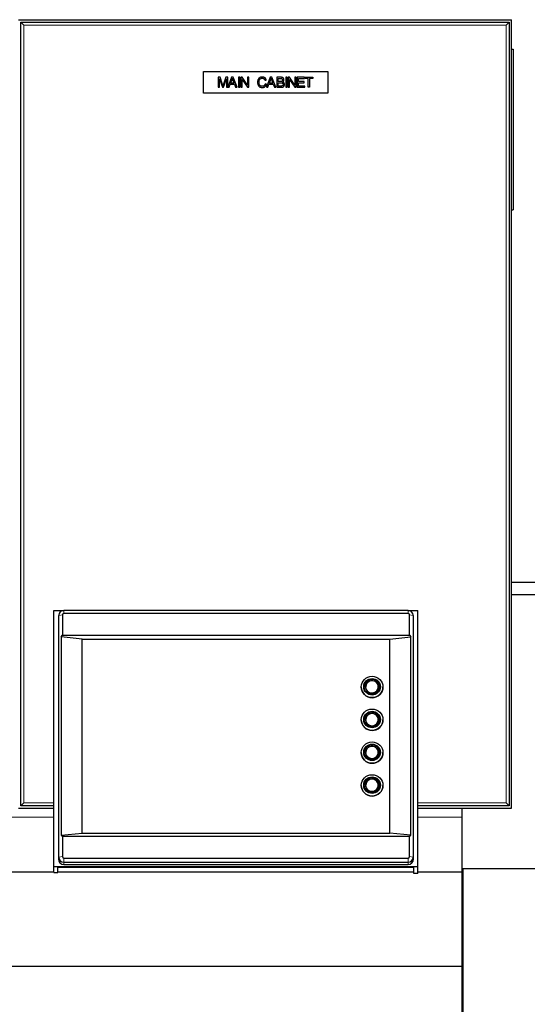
# Model space of a CAD drawing. Header units: inches. Extents: x 0 to 23760, y -13 to 16800.
# Tile 109 of 204: x 7305 to 7819, y 13943 to 14942. Entities that reach past the tile are written whole.
import ezdxf

# ---------------------------------------------------------------- set-up
doc = ezdxf.new("R2010")
doc.units = ezdxf.units.IN
doc.layers.add('254', color=7, linetype='Continuous', true_color=0xffffff)
doc.styles.add('latin_extended', font='simplex.shx')
doc.dimstyles.get("Standard").update_dxf_attribs({"dimtxt": 0.18, "dimasz": 0.18, "dimexe": 0.18, "dimexo": 0.0625, "dimgap": 0.09, "dimtad": 0, "dimtih": 1, "dimtoh": 1, "dimdec": 4, "dimzin": 0, "dimdsep": 46, "dimtxsty": 'Standard', "dimcen": 0.09, "dimadec": 0, "dimazin": 0, "dimtfac": 1, "dimtdec": 4, "dimtofl": 0, "dimtmove": 0, "dimatfit": 3, "dimfxl": 1, "dimtolj": 1, "dimtzin": 0, "dimarcsym": 0})

# ---------------------------------------------------------------- blocks, each defined once
blk = doc.blocks.new('_U1')
at = {"layer": '254', "color": 3, "linetype": 'Continuous', "lineweight": 13, "transparency": 16777216}
for p, q in [((8462.06, 14207.56), (8462.06, 10727.05)), ((1696.08, 13852.57), (1696.08, 10727.05)), ((1836.08, 10767.05), (8322.06, 10767.05))]:
    blk.add_line(p, q, dxfattribs=at)
at = {"layer": '254', "color": 3, "transparency": 16777216}
for points in [[(1836.08, 10790.38), (1836.08, 10743.72), (1696.08, 10767.05)], [(8322.06, 10743.72), (8322.06, 10790.38), (8462.06, 10767.05)]]:
    blk.add_solid(points, dxfattribs=at)
at = {"layer": 'Defpoints', "color": 0, "transparency": 16777216}
for p in [(8462.06, 14247.56), (1696.08, 13892.57), (8462.06, 10767.05)]:
    blk.add_point(p, dxfattribs=at)
at = {"layer": '254', "color": 2, "lineweight": 13, "transparency": 16777216, "insert": (4835.74, 10977.05), "char_height": 140, "attachment_point": 1, "style": 'latin_extended'}
blk.add_mtext('\\A1;6766', dxfattribs=at)
blk = doc.blocks.new('_U15')
at = {"layer": '254', "color": 3, "linetype": 'Continuous', "lineweight": 13, "transparency": 16777216}
for p, q in [((5916.64, 13380.47), (5916.64, 14373.8)), ((5373.06, 13380.47), (5956.64, 13380.47)), ((5916.64, 12874.57), (5916.64, 13240.47)), ((8014.06, 12734.57), (5876.64, 12734.57))]:
    blk.add_line(p, q, dxfattribs=at)
at = {"layer": '254', "color": 3, "transparency": 16777216}
for points in [[(5939.98, 13240.47), (5893.31, 13240.47), (5916.64, 13380.47)], [(5893.31, 12874.57), (5939.98, 12874.57), (5916.64, 12734.57)]]:
    blk.add_solid(points, dxfattribs=at)
at = {"layer": 'Defpoints', "color": 0, "transparency": 16777216}
for p in [(5333.06, 13380.47), (5916.64, 13380.47), (8054.06, 12734.57)]:
    blk.add_point(p, dxfattribs=at)
at = {"layer": '254', "color": 2, "lineweight": 13, "transparency": 16777216, "insert": (5706.64, 13943.8), "char_height": 140, "attachment_point": 1, "rotation": 90, "style": 'latin_extended'}
blk.add_mtext('\\A1;\\C2;650', dxfattribs=at)

msp = doc.modelspace()

# ---------------------------------------------------------------- linework, layer by layer
at = {"layer": '254', "color": 2, "linetype": 'Continuous', "lineweight": 25}
for p, q in [((7303.563, 14942.067), (7803.563, 14942.067)), ((7306.063, 14144.567), (7306.063, 14939.567)), ((7306.063, 14939.567), (7801.063, 14939.567)), ((7309.063, 14936.567), (7306.063, 14939.567)), ((7798.063, 14936.567), (7801.063, 14939.567)), ((7801.063, 14939.567), (7801.063, 14144.567)), ((7803.563, 14142.067), (7803.563, 14942.067)), ((7803.563, 14912.035), (7805.063, 14912.035)), ((7805.063, 14912.035), (7805.063, 14749.035)), ((7491.063, 14889.567), (7617.063, 14889.567)), ((7491.063, 14867.567), (7491.063, 14889.567)), ((7506.063, 14883.652), (7506.063, 14873.482)), ((7508.088, 14883.652), (7506.063, 14883.652)), ((7510.496, 14876.451), (7508.088, 14883.652)), ((7513.958, 14883.652), (7511.523, 14876.576)), ((7515.768, 14883.652), (7513.958, 14883.652)), ((7515.768, 14873.536), (7515.768, 14883.652)), ((7519.654, 14883.652), (7515.768, 14873.536)), ((7521.103, 14883.652), (7519.654, 14883.652)), ((7525.266, 14873.482), (7521.103, 14883.652)), ((7526.612, 14883.652), (7526.612, 14873.482)), ((7527.958, 14883.652), (7526.612, 14883.652)), ((7527.958, 14873.482), (7527.958, 14883.652)), ((7529.04, 14883.652), (7529.04, 14873.482)), ((7530.421, 14883.652), (7529.04, 14883.652)), ((7535.763, 14875.66), (7530.421, 14883.652)), ((7535.763, 14883.652), (7535.763, 14875.66)), ((7537.053, 14883.652), (7535.763, 14883.652)), ((7537.053, 14873.482), (7537.053, 14883.652)), ((7558.913, 14883.652), (7555.007, 14873.482)), ((7560.363, 14883.652), (7558.913, 14883.652)), ((7564.526, 14873.482), (7560.363, 14883.652)), ((7565.587, 14883.652), (7565.587, 14873.482)), ((7569.403, 14883.652), (7565.587, 14883.652)), ((7574.592, 14883.652), (7574.592, 14873.482)), ((7575.938, 14883.652), (7574.592, 14883.652)), ((7575.938, 14873.482), (7575.938, 14883.652)), ((7577.02, 14883.652), (7577.02, 14873.482)), ((7578.401, 14883.652), (7577.02, 14883.652)), ((7583.743, 14875.66), (7578.401, 14883.652)), ((7583.743, 14883.652), (7583.743, 14875.66)), ((7585.033, 14883.652), (7583.743, 14883.652)), ((7585.033, 14873.482), (7585.033, 14883.652)), ((7586.157, 14883.659), (7586.157, 14873.489)), ((7593.511, 14883.659), (7586.157, 14883.659)), ((7593.511, 14882.466), (7593.511, 14883.659)), ((7594.08, 14882.452), (7594.08, 14883.652)), ((7594.08, 14883.652), (7602.141, 14883.652)), ((7602.141, 14883.652), (7602.141, 14882.452)), ((7617.063, 14889.567), (7617.063, 14867.567)), ((7507.36, 14882.14), (7510.302, 14873.482)), ((7507.36, 14873.482), (7507.36, 14882.14)), ((7511.516, 14873.482), (7514.471, 14881.994)), ((7514.471, 14881.994), (7514.471, 14873.482)), ((7517.177, 14873.482), (7518.294, 14876.562)), ((7518.294, 14876.562), (7522.546, 14876.562)), ((7518.682, 14877.658), (7519.799, 14880.641)), ((7522.13, 14877.658), (7518.682, 14877.658)), ((7521.069, 14880.475), (7522.13, 14877.658)), ((7522.546, 14876.562), (7523.733, 14873.482)), ((7530.33, 14873.482), (7530.33, 14881.474)), ((7530.33, 14881.474), (7535.672, 14873.482)), ((7553.53, 14880.551), (7554.855, 14880.863)), ((7555.029, 14876.707), (7553.694, 14877.048)), ((7556.436, 14873.482), (7557.553, 14876.562)), ((7557.553, 14876.562), (7561.806, 14876.562)), ((7557.942, 14877.658), (7559.059, 14880.641)), ((7561.39, 14877.658), (7557.942, 14877.658)), ((7560.328, 14880.475), (7561.39, 14877.658)), ((7561.806, 14876.562), (7562.992, 14873.482)), ((7566.933, 14879.379), (7566.933, 14882.452)), ((7566.933, 14882.452), (7568.966, 14882.452)), ((7569.132, 14879.379), (7566.933, 14879.379)), ((7566.933, 14878.179), (7569.285, 14878.179)), ((7566.933, 14874.682), (7566.933, 14878.179)), ((7569.465, 14874.682), (7566.933, 14874.682)), ((7578.311, 14873.482), (7578.311, 14881.474)), ((7578.311, 14881.474), (7583.653, 14873.482)), ((7587.503, 14882.466), (7593.511, 14882.466)), ((7587.503, 14879.337), (7587.503, 14882.466)), ((7593.129, 14879.337), (7587.503, 14879.337)), ((7587.503, 14874.682), (7587.503, 14878.144)), ((7587.503, 14878.144), (7593.129, 14878.144)), ((7593.747, 14874.682), (7587.503, 14874.682)), ((7593.129, 14878.144), (7593.129, 14879.337)), ((7593.747, 14873.489), (7593.747, 14874.682)), ((7597.431, 14882.452), (7594.08, 14882.452)), ((7597.431, 14873.482), (7597.431, 14882.452)), ((7602.141, 14882.452), (7598.776, 14882.452)), ((7598.776, 14882.452), (7598.776, 14873.482)), ((7617.063, 14867.567), (7491.063, 14867.567)), ((7506.063, 14873.482), (7507.36, 14873.482)), ((7510.302, 14873.482), (7511.516, 14873.482)), ((7514.471, 14873.482), (7517.177, 14873.482)), ((7523.733, 14873.482), (7525.266, 14873.482)), ((7526.612, 14873.482), (7527.958, 14873.482)), ((7529.04, 14873.482), (7530.33, 14873.482)), ((7535.672, 14873.482), (7537.053, 14873.482)), ((7555.007, 14873.482), (7556.436, 14873.482)), ((7562.992, 14873.482), (7564.526, 14873.482)), ((7565.587, 14873.482), (7569.465, 14873.482)), ((7574.592, 14873.482), (7575.938, 14873.482)), ((7577.02, 14873.482), (7578.311, 14873.482)), ((7583.653, 14873.482), (7585.033, 14873.482)), ((7586.157, 14873.489), (7593.747, 14873.489)), ((7598.776, 14873.482), (7597.431, 14873.482)), ((7803.563, 14749.035), (7805.063, 14749.035)), ((7846.887, 14371.051), (7803.563, 14371.051)), ((7803.563, 14359.051), (7846.887, 14359.051)), ((7339.563, 14342.692), (7349.186, 14342.692)), ((7339.563, 14082.703), (7339.563, 14342.692)), ((7344.021, 14335.618), (7344.021, 14090.401)), ((7344.531, 14338.652), (7344.131, 14336.699)), ((7344.43, 14092.433), (7344.43, 14337.65)), ((7348.052, 14338.258), (7348.052, 14317.651)), ((7698.563, 14342.706), (7349.563, 14342.706)), ((7698.563, 14339.746), (7349.563, 14339.746)), ((7698.94, 14342.692), (7708.563, 14342.692)), ((7700.074, 14317.651), (7700.074, 14338.258)), ((7703.995, 14336.699), (7703.594, 14338.652)), ((7703.696, 14337.65), (7703.696, 14092.433)), ((7704.105, 14090.401), (7704.105, 14335.618)), ((7708.563, 14082.703), (7708.563, 14342.692)), ((7346.782, 14315.998), (7348.052, 14317.651)), ((7368.063, 14313.609), (7346.782, 14315.998)), ((7346.782, 14315.998), (7346.782, 14114.874)), ((7348.052, 14317.651), (7700.074, 14317.651)), ((7680.063, 14313.609), (7701.344, 14315.998)), ((7700.074, 14317.651), (7701.344, 14315.998)), ((7701.344, 14114.874), (7701.344, 14315.998)), ((7368.063, 14313.609), (7680.063, 14313.609)), ((7368.063, 14116.648), (7368.063, 14313.609)), ((7680.063, 14116.648), (7680.063, 14313.609)), ((7651.063, 14265.108), (7651.063, 14265.056)), ((7655.463, 14265.273), (7655.463, 14265.056)), ((7668.663, 14265.056), (7668.663, 14265.273)), ((7673.063, 14265.056), (7673.063, 14265.108)), ((7651.063, 14231.832), (7651.063, 14231.78)), ((7655.463, 14231.997), (7655.463, 14231.78)), ((7668.663, 14231.78), (7668.663, 14231.997)), ((7673.063, 14231.78), (7673.063, 14231.832)), ((7651.063, 14198.555), (7651.063, 14198.503)), ((7655.463, 14198.72), (7655.463, 14198.503)), ((7668.663, 14198.503), (7668.663, 14198.72)), ((7673.063, 14198.503), (7673.063, 14198.555)), ((7651.063, 14165.279), (7651.063, 14165.227)), ((7655.463, 14165.444), (7655.463, 14165.227)), ((7668.663, 14165.227), (7668.663, 14165.444)), ((7673.063, 14165.227), (7673.063, 14165.279)), ((7306.063, 14144.567), (7309.063, 14147.567)), ((7339.568, 14144.567), (7306.063, 14144.567)), ((7801.063, 14144.567), (7708.56, 14144.567)), ((7801.063, 14144.567), (7798.063, 14147.567)), ((7303.563, 14142.067), (7339.571, 14142.067)), ((7708.563, 14142.067), (7803.563, 14142.067)), ((7753.563, 14132.862), (7753.563, 14142.067)), ((7753.563, 14077.141), (7753.563, 14132.862)), ((7346.782, 14114.874), (7368.063, 14116.648)), ((7346.782, 14114.874), (7348.052, 14113.648)), ((7368.063, 14116.648), (7680.063, 14116.648)), ((7701.344, 14114.874), (7680.063, 14116.648)), ((7700.074, 14113.648), (7701.344, 14114.874)), ((7348.052, 14113.648), (7700.074, 14113.648)), ((7348.052, 14113.648), (7348.052, 14093.041)), ((7700.074, 14093.041), (7700.074, 14113.648)), ((7349.563, 14091.553), (7698.563, 14091.553)), ((7349.563, 14087.378), (7698.563, 14087.378)), ((7349.563, 14084.944), (7698.563, 14084.944)), ((7339.57, 14077.14), (7246.063, 14077.14)), ((7339.563, 14076.972), (7339.563, 14082.703)), ((7708.563, 14082.703), (7339.563, 14082.703)), ((7339.563, 14076.972), (7339.563, 14076.744)), ((7339.563, 14076.744), (7343.563, 14076.744)), ((7343.563, 14076.972), (7343.563, 14082.008)), ((7704.563, 14082.008), (7343.563, 14082.008)), ((7343.563, 14076.744), (7343.563, 14076.972)), ((7704.557, 14077.14), (7343.566, 14077.14)), ((7704.563, 14075.757), (7704.563, 14082.008)), ((7708.563, 14075.757), (7704.563, 14075.757)), ((7753.563, 14077.14), (7708.562, 14077.14)), ((7708.563, 14075.757), (7708.563, 14082.703)), ((7753.563, 13981.641), (7753.563, 14077.14)), ((7754.063, 14080.567), (7754.063, 13933.075)), ((7839.063, 14080.567), (7754.063, 14080.567)), ((7754.063, 14064.878), (7753.562, 14064.878)), ((7753.563, 13981.641), (7246.063, 13981.641)), ((7753.563, 13460.554), (7753.563, 13981.641))]:
    msp.add_line(p, q, dxfattribs=at)
at = {"layer": '254', "color": 110, "linetype": 'Continuous', "lineweight": 13}
for p, q in [((7309.063, 14936.567), (7309.063, 14147.567)), ((7798.063, 14936.567), (7309.063, 14936.567)), ((7798.063, 14147.567), (7798.063, 14936.567)), ((7344.43, 14337.65), (7344.021, 14335.618)), ((7348.052, 14338.258), (7344.43, 14337.65)), ((7349.563, 14339.746), (7349.563, 14342.706)), ((7698.563, 14339.746), (7698.563, 14342.706)), ((7700.074, 14338.258), (7703.696, 14337.65)), ((7703.696, 14337.65), (7704.105, 14335.618)), ((7309.063, 14147.567), (7339.564, 14147.567)), ((7708.56, 14147.567), (7798.063, 14147.567)), ((7339.57, 14132.862), (7278.067, 14132.862)), ((7753.563, 14132.862), (7708.562, 14132.862)), ((7344.43, 14092.433), (7344.021, 14090.401)), ((7348.052, 14093.041), (7344.43, 14092.433)), ((7349.563, 14091.553), (7349.563, 14087.378)), ((7349.563, 14087.378), (7349.563, 14084.944)), ((7698.563, 14091.553), (7698.563, 14087.378)), ((7698.563, 14087.378), (7698.563, 14084.944)), ((7700.074, 14093.041), (7703.696, 14092.433)), ((7703.696, 14092.433), (7704.105, 14090.401)), ((7339.563, 14076.972), (7343.563, 14076.972))]:
    msp.add_line(p, q, dxfattribs=at)
at = {"layer": '254', "color": 2, "linetype": 'Continuous', "lineweight": 25}
for centre, major_axis, start_param, end_param in [((7349.563, 14335.618), (5.542, 0), 2.9422242, 3.1415927), ((7349.563, 14337.65), (-5.133, 0), 4.712389, 6.2831853), ((7349.563, 14338.258), (-1.511, 0), 4.712389, 6.2831853), ((7698.563, 14337.65), (-5.133, 0), 3.1415927, 4.712389), ((7698.563, 14338.258), (-1.511, 0), 3.1415927, 4.712389), ((7698.563, 14335.618), (5.542, 0), 0, 0.1993684), ((7662.063, 14265.056), (-11, 0), 0, 1.5707963), ((7662.063, 14265.056), (-7.85, 0), 3.1415927, 6.2831853), ((7662.063, 14265.056), (-6.6, 0), 0, 1.5707963), ((7662.063, 14265.325), (-6.3, 0), 1.5515541, 6.2831853), ((7662.063, 14265.056), (-6.6, 0), 1.5707963, 3.1415927), ((7662.063, 14265.056), (-11, 0), 1.5707963, 3.1415927), ((7662.063, 14231.78), (-7.85, 0), 3.1415927, 6.2831853), ((7662.063, 14232.049), (-6.3, 0), 1.5515541, 6.2831853), ((7662.063, 14231.78), (-11, 0), 0, 1.5707963), ((7662.063, 14231.78), (-6.6, 0), 0, 1.5707963), ((7662.063, 14231.78), (-6.6, 0), 1.5707963, 3.1415927), ((7662.063, 14231.78), (-11, 0), 1.5707963, 3.1415927), ((7662.063, 14198.503), (-7.85, 0), 3.1415927, 6.2831853), ((7662.063, 14198.772), (-6.3, 0), 1.5515541, 6.2831853), ((7662.063, 14198.503), (-11, 0), 0, 1.5707963), ((7662.063, 14198.503), (-6.6, 0), 0, 1.5707963), ((7662.063, 14198.503), (-11, 0), 1.5707963, 3.1415927), ((7662.063, 14198.503), (-6.6, 0), 1.5707963, 3.1415927), ((7662.063, 14165.227), (-11, 0), 0, 1.5707963), ((7662.063, 14165.227), (-7.85, 0), 3.1415927, 6.2831853), ((7662.063, 14165.227), (-6.6, 0), 0, 1.5707963), ((7662.063, 14165.496), (-6.3, 0), 1.5515541, 6.2831853), ((7662.063, 14165.227), (-11, 0), 1.5707963, 3.1415927), ((7662.063, 14165.227), (-6.6, 0), 1.5707963, 3.1415927), ((7349.563, 14090.401), (5.542, 0), 3.1415927, 4.712389), ((7349.563, 14092.433), (-5.133, 0), 0, 1.5707963), ((7349.563, 14093.041), (-1.511, 0), 0, 1.5707963), ((7698.563, 14093.041), (-1.511, 0), 1.5707964, 3.1415926), ((7698.563, 14092.433), (-5.133, 0), 1.5707964, 3.1415926), ((7698.563, 14090.401), (5.542, 0), 4.712389, 6.2831853)]:
    msp.add_ellipse(centre, major_axis=major_axis, ratio=0.9848078, start_param=start_param, end_param=end_param, dxfattribs=at)
for centre, major_axis in [((7662.063, 14265.108), (11, 0)), ((7662.063, 14265.316), (8.5, 0)), ((7662.063, 14265.316), (-7.85, 0)), ((7662.063, 14265.273), (-6.6, 0)), ((7662.063, 14231.832), (11, 0)), ((7662.063, 14232.04), (8.5, 0)), ((7662.063, 14232.04), (-7.85, 0)), ((7662.063, 14231.997), (-6.6, 0)), ((7662.063, 14198.555), (11, 0)), ((7662.063, 14198.764), (8.5, 0)), ((7662.063, 14198.764), (-7.85, 0)), ((7662.063, 14198.72), (-6.6, 0)), ((7662.063, 14165.279), (11, 0)), ((7662.063, 14165.487), (8.5, 0)), ((7662.063, 14165.487), (-7.85, 0)), ((7662.063, 14165.444), (-6.6, 0))]:
    msp.add_ellipse(centre, major_axis=major_axis, ratio=0.9848078, dxfattribs=at)
at = {"layer": '254', "color": 110, "linetype": 'Continuous', "lineweight": 13}
for centre in [(7662.063, 14265.325), (7662.063, 14232.049), (7662.063, 14198.772), (7662.063, 14165.496)]:
    msp.add_ellipse(centre, major_axis=(-6.3, 0), ratio=0.9848078, start_param=0, end_param=1.5515541, dxfattribs=at)
at = {"layer": '254', "color": 2, "linetype": 'Continuous', "lineweight": 25}
for points in [[(7550.838, 14883.826), (7546.037, 14883.826), (7546.037, 14878.643)], [(7554.855, 14880.863), (7553.994, 14883.826), (7550.838, 14883.826)], [(7572.774, 14881.051), (7572.774, 14883.652), (7569.403, 14883.652)], [(7510.981, 14874.946), (7510.829, 14875.445), (7510.496, 14876.451)], [(7511.523, 14876.576), (7511.155, 14875.501), (7510.981, 14874.946)], [(7519.799, 14880.641), (7520.153, 14881.606), (7520.347, 14882.584)], [(7520.347, 14882.584), (7520.583, 14881.758), (7521.069, 14880.475)], [(7546.037, 14878.643), (7546.037, 14873.308), (7550.817, 14873.308)], [(7547.437, 14878.65), (7547.437, 14882.674), (7550.822, 14882.674)], [(7550.718, 14874.46), (7547.437, 14874.46), (7547.437, 14878.65)], [(7553.694, 14877.048), (7553.135, 14874.46), (7550.718, 14874.46)], [(7550.817, 14873.308), (7554.161, 14873.307), (7555.029, 14876.707)], [(7550.822, 14882.674), (7552.861, 14882.672), (7553.53, 14880.551)], [(7559.059, 14880.641), (7559.413, 14881.606), (7559.607, 14882.584)], [(7559.607, 14882.584), (7559.843, 14881.758), (7560.328, 14880.475)], [(7568.966, 14882.452), (7571.449, 14882.452), (7571.449, 14880.891)], [(7570.416, 14879.497), (7570.027, 14879.379), (7569.132, 14879.379)], [(7569.285, 14878.179), (7571.873, 14878.179), (7571.873, 14876.43)], [(7569.465, 14873.482), (7573.267, 14873.482), (7573.267, 14876.43)], [(7570.381, 14874.73), (7570.117, 14874.682), (7569.465, 14874.682)], [(7571.873, 14876.43), (7571.873, 14874.998), (7570.381, 14874.73)], [(7571.449, 14880.891), (7571.449, 14879.804), (7570.416, 14879.497)], [(7571.352, 14878.893), (7572.774, 14879.597), (7572.774, 14881.051)], [(7573.267, 14876.43), (7573.267, 14878.332), (7571.352, 14878.893)]]:
    msp.add_open_spline(points, degree=2, dxfattribs=at)

# ---------------------------------------------------------------- dimensions: what is measured, and where the dimension line sits
at = {"layer": '254', "color": 2, "linetype": 'Continuous', "lineweight": 13}
dim = msp.add_linear_dim(base=(5916.643, 13380.472), p1=(8054.063, 12734.567), p2=(5333.063, 13380.472), angle=90, text='\\C2;650', dimstyle='Standard', override={"dimscale": 40, "dimtxt": 3.5, "dimasz": 3.5, "dimexe": 1, "dimexo": 1, "dimgap": 1.75, "dimtad": 1, "dimtih": 0, "dimtoh": 0, "dimdec": 2, "dimlfac": 0.025, "dimzin": 8, "dimdsep": 46, "dimlunit": 2, "dimpost": '', "dimtxsty": 'latin_extended', "dimsah": 1, "dimse1": 0, "dimse2": 0, "dimsd1": 0, "dimsd2": 0, "dimclrd": 3, "dimclre": 3, "dimclrt": 2, "dimtol": 0, "dimtm": -0.1, "dimtfac": 0.714286, "dimtdec": 3, "dimtofl": 1, "dimtmove": 0, "dimtzin": 8, "dimlwd": 13, "dimlwe": 13}, dxfattribs=at)
dim.commit()
dim.dimension.update_dxf_attribs({"geometry": '_U15', "text_midpoint": (5916.643, 14123.805), "dimtype": 160})
dim = msp.add_linear_dim(base=(8462.063, 10767.048), p1=(1696.083, 13892.567), p2=(8462.063, 14247.559), dimstyle='Standard', override={"dimscale": 40, "dimtxt": 3.5, "dimasz": 3.5, "dimexe": 1, "dimexo": 1, "dimgap": 1.75, "dimtad": 1, "dimtih": 1, "dimtoh": 0, "dimdec": 0, "dimlfac": 1, "dimzin": 8, "dimdsep": 46, "dimlunit": 2, "dimtxsty": 'latin_extended', "dimsah": 1, "dimse1": 0, "dimse2": 0, "dimsd1": 0, "dimsd2": 0, "dimclrd": 3, "dimclre": 3, "dimclrt": 2, "dimtol": 0, "dimtm": -0.1, "dimtfac": 0.714286, "dimtdec": 3, "dimtofl": 1, "dimtmove": 0, "dimtzin": 8, "dimlwd": 13, "dimlwe": 13}, dxfattribs=at)
dim.commit()
dim.dimension.update_dxf_attribs({"geometry": '_U1', "text_midpoint": (5079.073, 10767.048), "dimtype": 160})

doc.saveas('drawing.dxf')
